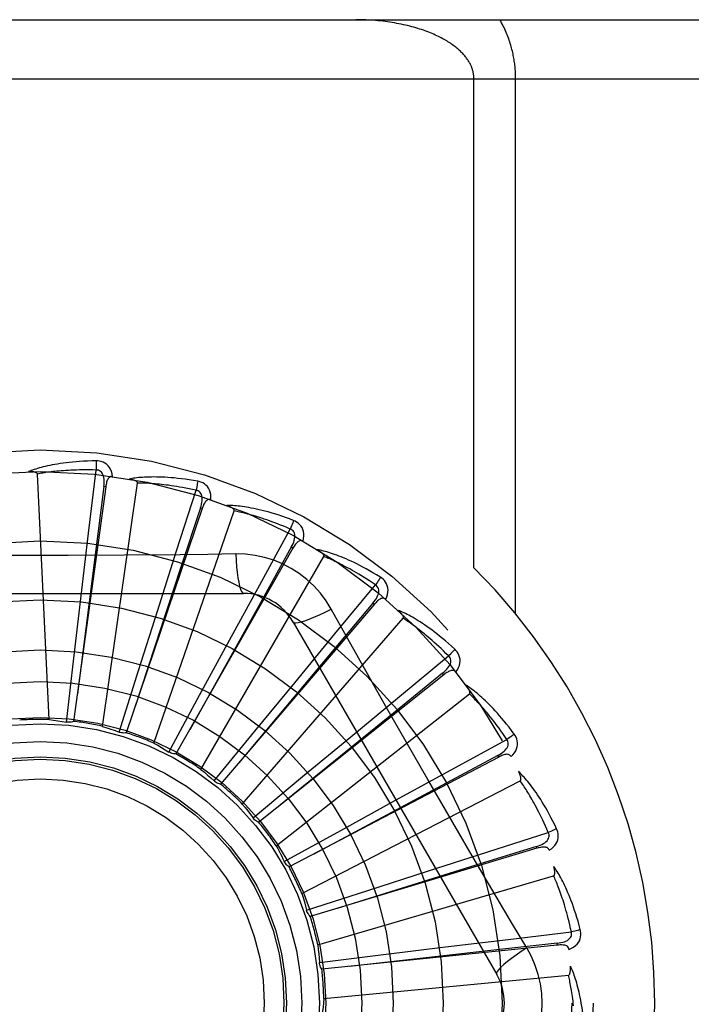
# Model space of a CAD drawing. Header units: inches. Extents: x 0 to 283, y 0 to 183.
# Tile 103 of 256: x 122.351 to 122.693, y 78.696 to 79.197. Entities that reach past the tile are written whole.
import ezdxf

# ---------------------------------------------------------------- set-up
doc = ezdxf.new("R2010")
doc.units = ezdxf.units.IN
doc.header["$LTSCALE"] = 15.5833333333
doc.header["$MEASUREMENT"] = 0
doc.linetypes.add('HIDDEN', pattern=[0.2, 0.1, -0.1])
doc.layers.add('RIGHTHAND_DOOR_ASSEMBLY', color=7, linetype='CONTINUOUS')

msp = doc.modelspace()

# ---------------------------------------------------------------- linework, layer by layer
at = {"layer": 'RIGHTHAND_DOOR_ASSEMBLY', "color": 8, "linetype": 'HIDDEN'}
for p, q in [((121.8780834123, 79.1969848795), (122.9400834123, 79.1969848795)), ((121.8780834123, 79.16698487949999), (122.9700834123, 79.16698487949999)), ((122.5821570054, 78.9183523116), (122.5821570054, 79.16698487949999)), ((122.6033702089, 78.8949631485), (122.6033702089, 79.16698487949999)), ((122.3862094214, 78.9359658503), (122.390086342, 78.9680284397)), ((122.3661583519, 78.8411634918), (122.3602121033, 78.9659905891)), ((122.3949383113, 78.9594667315), (122.3786140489, 78.84022719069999)), ((122.3939875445, 78.9595966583), (122.3832303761, 78.8753944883)), ((122.3933616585, 78.83769218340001), (122.4111465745, 78.961388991)), ((122.3949383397, 78.9594669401), (122.3939875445, 78.9595966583)), ((122.4309918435, 78.92698665), (122.440866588, 78.9577361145)), ((122.4440105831, 78.94841094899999), (122.4054150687, 78.83441554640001)), ((122.4440106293, 78.9484110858), (122.4431015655, 78.948718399)), ((122.4194164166, 78.8291353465), (122.4602897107, 78.9472309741)), ((122.473265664, 78.90969458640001), (122.4887813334, 78.93801956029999)), ((122.3824047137, 78.9040053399), (122.3862094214, 78.9359658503)), ((122.4901037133, 78.9282679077), (122.4306318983, 78.8236367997)), ((122.4901037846, 78.9282680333), (122.4892693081, 78.9287418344)), ((122.4327445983, 78.9249694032), (122.4043309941, 78.92469289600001)), ((122.4212073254, 78.8963237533), (122.4309918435, 78.92698665)), ((122.4433809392, 78.8158022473), (122.5058653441, 78.9240284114)), ((122.4578549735, 78.8814375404), (122.473265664, 78.90969458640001)), ((122.5115029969, 78.8847146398), (122.5320988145, 78.9095913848)), ((122.2581414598, 78.9053182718), (122.4650253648, 78.9053182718)), ((122.3787083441, 78.8724275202), (122.3824047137, 78.9040053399)), ((122.5315517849, 78.89976569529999), (122.4533531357, 78.8082805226)), ((122.5315518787, 78.899765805), (122.5308221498, 78.9003889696)), ((122.4116016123, 78.86601612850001), (122.4212073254, 78.8963237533)), ((122.464389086, 78.798174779), (122.5462262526, 78.8926199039)), ((122.4902844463, 78.8907349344), (122.5937263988, 78.71156821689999)), ((122.4910231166, 78.8598847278), (122.5115029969, 78.8847146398)), ((122.4426870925, 78.85349550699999), (122.4578549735, 78.8814375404)), ((122.3749551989, 78.8398483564), (122.3787083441, 78.8724275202)), ((122.3832303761, 78.8753944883), (122.3805585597, 78.85429484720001)), ((122.5443218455, 78.85294965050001), (122.5692534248, 78.8734790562)), ((122.401750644, 78.83473599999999), (122.4116016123, 78.86601612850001)), ((122.5668567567, 78.86393445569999), (122.4727575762, 78.78890173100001)), ((122.5668568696, 78.86393454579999), (122.5662582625, 78.8646845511)), ((122.4708412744, 78.8353181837), (122.4910231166, 78.8598847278)), ((122.4270943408, 78.8246449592), (122.4426870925, 78.85349550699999)), ((122.481681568, 78.776890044), (122.5799136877, 78.8541406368)), ((122.5195129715, 78.8324442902), (122.5443218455, 78.85294965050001)), ((122.551548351, 78.8230465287), (122.5374495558, 78.8477805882)), ((122.4500703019, 78.8099399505), (122.4708412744, 78.8353181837)), ((122.4950465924, 78.8121411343), (122.5195129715, 78.8324442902)), ((122.5705360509, 78.815547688), (122.5989022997, 78.8309877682)), ((122.5947427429, 78.8220692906), (122.5942968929, 78.8229190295)), ((122.5947426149, 78.82206922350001), (122.4881438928, 78.7662008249)), ((122.5422948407, 78.8001079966), (122.5705360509, 78.815547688)), ((122.4698481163, 78.79115245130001), (122.4950465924, 78.8121411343)), ((122.4946333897, 78.75271732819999), (122.6057100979, 78.8099813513)), ((122.5144282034, 78.78480203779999), (122.5422948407, 78.8001079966)), ((122.4857129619, 78.7689614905), (122.5144282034, 78.78480203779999)), ((122.5891981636, 78.7738605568), (122.6199738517, 78.7836532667)), ((122.6142014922, 78.7756831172), (122.4989559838, 78.7409982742)), ((122.558545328, 78.7640445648), (122.5891981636, 78.7738605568)), ((122.6142016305, 78.77568315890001), (122.6139246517, 78.7766019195)), ((122.4858325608, 78.76872015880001), (122.4857129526, 78.7689615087)), ((122.5282856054, 78.75428900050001), (122.558545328, 78.7640445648)), ((122.5027764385, 78.7265302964), (122.6226831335, 78.76173807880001)), ((122.4970914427, 78.7441691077), (122.5282856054, 78.75428900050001)), ((122.6090733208, 78.7250283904), (122.6018076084, 78.73719417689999)), ((122.5996336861, 78.7293949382), (122.6317065, 78.7331863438)), ((122.5676770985, 78.7255574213), (122.5996336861, 78.7293949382)), ((122.6245302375, 78.7264526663), (122.6244321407, 78.72740724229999)), ((122.6245300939, 78.7264526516), (122.5048030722, 78.7142049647)), ((122.5361179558, 78.7217048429), (122.5676770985, 78.7255574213)), ((122.50357231, 78.71767136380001), (122.5361179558, 78.7217048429)), ((122.5058164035, 78.6992754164), (122.6302193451, 78.71115445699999))]:
    msp.add_line(p, q, dxfattribs=at)
for points in [[(122.5821570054, 79.16698487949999), (122.5821531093, 79.1673226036), (122.5821419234, 79.1676574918), (122.5821235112, 79.1679883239), (122.5820976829, 79.1683186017), (122.5820643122, 79.1686518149), (122.5820232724, 79.1689867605), (122.5819744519, 79.16932334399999), (122.5819176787, 79.16966172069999), (122.5818528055, 79.1700019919), (122.5817796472, 79.1703442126), (122.5816980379, 79.1706884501), (122.5816077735, 79.17103475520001), (122.5815086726, 79.17138317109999), (122.5814005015, 79.1717337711), (122.581283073, 79.172086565), (122.5811560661, 79.1724417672), (122.5810192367, 79.17279948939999), (122.580872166, 79.1731600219), (122.5807145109, 79.1735236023), (122.5805458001, 79.1738904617), (122.5803655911, 79.1742608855), (122.5801734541, 79.1746349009), (122.579968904, 79.1750127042), (122.5797516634, 79.175394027), (122.5795213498, 79.1757787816), (122.5792777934, 79.1761665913), (122.5790207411, 79.1765571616), (122.5787500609, 79.176950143), (122.5784655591, 79.1773452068), (122.5781671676, 79.17774198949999), (122.5778547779, 79.1781401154), (122.5775283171, 79.17853929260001), (122.5771876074, 79.1789392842), (122.5768328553, 79.1793395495), (122.5764641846, 79.17973957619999), (122.5760816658, 79.1801390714), (122.5756861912, 79.180536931), (122.5752754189, 79.1809350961), (122.5748477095, 79.1813349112), (122.5744018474, 79.1817367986), (122.5739354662, 79.18214227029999), (122.5734503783, 79.1825491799), (122.5729474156, 79.1829561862), (122.5724271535, 79.18336254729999), (122.571890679, 79.18376702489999), (122.5713372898, 79.18416989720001), (122.5707667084, 79.18457107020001), (122.5701787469, 79.18497037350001), (122.5695731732, 79.1853676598), (122.5689498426, 79.1857627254), (122.5683085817, 79.1861553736), (122.5676492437, 79.1865453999), (122.5669716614, 79.1869325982), (122.566275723, 79.18731674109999), (122.5655612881, 79.1876976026), (122.5648282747, 79.1880749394), (122.5640765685, 79.18844850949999), (122.563306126, 79.1888180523), (122.5625168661, 79.1891833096), (122.5617087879, 79.189544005), (122.5608818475, 79.18989986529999), (122.5600360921, 79.1902506), (122.559171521, 79.1905959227), (122.5582882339, 79.1909355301), (122.5573862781, 79.1912691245), (122.5564658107, 79.1915963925), (122.5555269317, 79.1919170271), (122.5545698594, 79.1922307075), (122.5535947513, 79.1925371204), (122.5526018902, 79.1928359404), (122.551591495, 79.19312685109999), (122.5505639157, 79.1934095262), (122.5495194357, 79.1936836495), (122.5484584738, 79.19394889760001), (122.5473813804, 79.1942049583), (122.5462886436, 79.1944515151), (122.5451806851, 79.1946882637), (122.5440580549, 79.1949149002), (122.54292123, 79.1951311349), (122.5417708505, 79.19533667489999), (122.5406074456, 79.1955312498), (122.5394318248, 79.1957145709), (122.5382446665, 79.19588638), (122.5370468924, 79.1960464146), (122.5358393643, 79.1961944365), (122.5346229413, 79.1963302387), (122.5333984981, 79.1964536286), (122.5321668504, 79.19656444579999), (122.5309288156, 79.1966625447), (122.5296852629, 79.1967477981), (122.5284370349, 79.1968200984), (122.5271850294, 79.1968793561), (122.5259301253, 79.1969255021), (122.5246732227, 79.1969584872), (122.5234156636, 79.1969782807), (122.5221570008, 79.1969848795)], [(122.6033702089, 79.16698487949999), (122.6033664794, 79.1676575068), (122.603355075, 79.16833240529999), (122.6033360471, 79.1690094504), (122.6033092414, 79.1696890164), (122.6032745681, 79.1703713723), (122.6032318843, 79.1710567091), (122.6031810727, 79.1717452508), (122.6031219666, 79.1724371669), (122.6030544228, 79.1731326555), (122.602978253, 79.1738318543), (122.6028932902, 79.1745349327), (122.6027993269, 79.1752419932), (122.602696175, 79.17595317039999), (122.6025836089, 79.17666853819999), (122.6024614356, 79.17738813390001), (122.6023293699, 79.1781122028), (122.6021872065, 79.1788407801), (122.6020345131, 79.17957453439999), (122.6018709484, 79.1803139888), (122.6016960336, 79.1810596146), (122.6015093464, 79.1818119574), (122.6013103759, 79.1825713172), (122.6010985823, 79.1833383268), (122.6008736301, 79.1841125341), (122.600635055, 79.18489399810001), (122.6003827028, 79.1856818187), (122.600116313, 79.1864753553), (122.5998357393, 79.18727388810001), (122.5995407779, 79.1880767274), (122.5992313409, 79.1888831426), (122.598907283, 79.1896924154), (122.5985685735, 79.1905038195), (122.598215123, 79.1913166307), (122.5978469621, 79.1921301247), (122.59746406, 79.1929435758), (122.5970665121, 79.1937562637), (122.5966543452, 79.194567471), (122.5962277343, 79.1953764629), (122.5957868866, 79.19618214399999), (122.5953317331, 79.1969848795)], [(122.3900266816, 78.97270111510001), (122.3877983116, 78.9726540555), (122.3856660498, 78.97257966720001), (122.3836320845, 78.9724809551), (122.3816902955, 78.9723599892), (122.3798364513, 78.972218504), (122.3780668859, 78.97205872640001), (122.3763776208, 78.971882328), (122.3747652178, 78.9716913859), (122.3732259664, 78.9714875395), (122.3717565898, 78.97127278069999), (122.3703535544, 78.97104873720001), (122.3690138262, 78.97081738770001), (122.367733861, 78.9705810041), (122.3665115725, 78.9703397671), (122.365344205, 78.9700944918), (122.3642302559, 78.96984483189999), (122.3631679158, 78.9695902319), (122.3621554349, 78.9693314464), (122.3611911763, 78.9690684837), (122.3602730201, 78.9688025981), (122.3593989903, 78.96853458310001), (122.358567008, 78.9682655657), (122.3577750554, 78.9679971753), (122.357020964, 78.9677284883), (122.356301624, 78.9674587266), (122.3556179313, 78.9671886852)], [(122.3984159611, 78.964732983), (122.3981768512, 78.966070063), (122.3978291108, 78.9672847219), (122.3973712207, 78.9683851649), (122.3968083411, 78.9693605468), (122.3961429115, 78.9702103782), (122.3953861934, 78.9709315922), (122.3945398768, 78.9715228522), (122.3936382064, 78.9719889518), (122.3927055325, 78.9723254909), (122.3917734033, 78.972551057), (122.39088469, 78.9726766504), (122.3900266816, 78.97270111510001)], [(122.3900266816, 78.97270111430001), (122.390063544, 78.972079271), (122.3900904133, 78.9713686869), (122.3901062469, 78.9705923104), (122.3901107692, 78.969764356), (122.3901039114, 78.9688999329), (122.3900860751, 78.96802844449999)], [(122.390086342, 78.9680284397), (122.3882364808, 78.9680683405), (122.3864605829, 78.9680912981), (122.3847601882, 78.9680966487), (122.3831306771, 78.9680863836), (122.3815688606, 78.96806182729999), (122.3800719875, 78.96802431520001), (122.3786370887, 78.9679752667), (122.3772616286, 78.9679157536), (122.3759428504, 78.9678470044), (122.3746784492, 78.967769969), (122.3734658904, 78.9676857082), (122.3723031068, 78.9675951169), (122.3711878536, 78.9674992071), (122.3701181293, 78.9673986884), (122.3690917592, 78.967294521), (122.368107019, 78.9671869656), (122.3671619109, 78.9670765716), (122.3662550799, 78.9669634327), (122.3653849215, 78.9668477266), (122.364550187, 78.9667297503), (122.3637495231, 78.96660974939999), (122.3629816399, 78.9664880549), (122.3622452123, 78.9663649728), (122.361538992, 78.9662408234), (122.3608610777, 78.96611608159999), (122.3602121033, 78.9659905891)], [(122.3939860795, 78.959596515), (122.3940963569, 78.960628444), (122.3941527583, 78.9616096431), (122.3941525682, 78.9625428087), (122.3940935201, 78.9634244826), (122.3939709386, 78.9642542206), (122.393783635, 78.9650250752), (122.3935318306, 78.9657345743), (122.3932102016, 78.96636575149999), (122.3928151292, 78.96690059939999), (122.3923520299, 78.967337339), (122.3918227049, 78.96766741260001), (122.3912529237, 78.967892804), (122.3906720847, 78.96801314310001), (122.3900820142, 78.96802892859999)], [(122.3602121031, 78.96599059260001), (122.3601715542, 78.9661587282), (122.3600931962, 78.9663082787), (122.3599732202, 78.96643824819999), (122.359823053, 78.96655162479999), (122.3596519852, 78.96665046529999), (122.3594626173, 78.966736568), (122.3592608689, 78.9668119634), (122.359046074, 78.966878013), (122.3588192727, 78.9669366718), (122.3585812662, 78.9669881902), (122.3583330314, 78.9670333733), (122.3580750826, 78.9670725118), (122.357808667, 78.9671061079), (122.3575325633, 78.967134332), (122.357246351, 78.9671575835), (122.3569488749, 78.967175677), (122.3566335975, 78.9671887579), (122.356316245, 78.9671962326), (122.3560120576, 78.9671974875), (122.3557159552, 78.9671927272)], [(122.3984195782, 78.96473245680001), (122.3979577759, 78.96475025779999), (122.3975311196, 78.9646843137), (122.397138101, 78.9645295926), (122.3967832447, 78.9643011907), (122.3964731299, 78.9640115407), (122.3962000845, 78.9636636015), (122.395959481, 78.9632621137), (122.3957487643, 78.9628141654), (122.395565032, 78.962326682), (122.3954046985, 78.9618048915), (122.3952637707, 78.9612557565), (122.3951405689, 78.9606809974), (122.3950317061, 78.96008516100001), (122.3949383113, 78.9594667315)], [(122.4416923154, 78.9623356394), (122.4394953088, 78.9627111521), (122.4373875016, 78.9630416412), (122.4353716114, 78.9633296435), (122.4334420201, 78.9635783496), (122.4315949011, 78.9637902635), (122.4298270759, 78.9639682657), (122.4281349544, 78.96411475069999), (122.4265155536, 78.9642324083), (122.4249655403, 78.964323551), (122.4234820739, 78.9643907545), (122.4220619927, 78.9644362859), (122.4207026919, 78.9644626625), (122.4194011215, 78.96447278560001), (122.4181552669, 78.9644672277), (122.4169625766, 78.96444731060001), (122.4158215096, 78.9644129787), (122.4147301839, 78.9643640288), (122.4136870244, 78.9643015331), (122.4126904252, 78.9642258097), (122.4117385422, 78.9641384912), (122.410829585, 78.9640407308), (122.4099617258, 78.9639340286), (122.4091332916, 78.9638203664), (122.4083419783, 78.9636992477), (122.407584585, 78.96357049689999), (122.4068621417, 78.9634347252)], [(122.4111465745, 78.961388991), (122.4111385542, 78.9615617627), (122.4110898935, 78.9617234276), (122.4109966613, 78.9618737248), (122.4108706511, 78.9620134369), (122.4107213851, 78.9621428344), (122.4105517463, 78.96226319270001), (122.4103679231, 78.96237539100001), (122.410169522, 78.962480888), (122.4099579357, 78.9625814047), (122.4097339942, 78.962677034), (122.4094988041, 78.96276838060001), (122.4092529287, 78.9628556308), (122.4089976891, 78.9629390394), (122.4087319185, 78.96301900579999), (122.4084552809, 78.9630960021), (122.4081666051, 78.96317006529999), (122.4078648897, 78.9632416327), (122.4075492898, 78.9633099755), (122.4072184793, 78.96337443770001), (122.4068729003, 78.9634352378)], [(122.440866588, 78.9577361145), (122.4390578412, 78.9581260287), (122.4373184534, 78.95848502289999), (122.435649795, 78.9588120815), (122.4340477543, 78.959110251), (122.4325094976, 78.95938165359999), (122.4310325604, 78.959628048), (122.429614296, 78.9598513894), (122.4282524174, 78.9600532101), (122.4269444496, 78.9602352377), (122.4256883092, 78.960398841), (122.4244817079, 78.9605455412), (122.4233227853, 78.960676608), (122.4222095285, 78.9607934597), (122.4211401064, 78.9608971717), (122.4201125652, 78.9609890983), (122.4191252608, 78.96106982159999), (122.4181763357, 78.96114025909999), (122.4172644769, 78.961200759), (122.4163881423, 78.9612517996), (122.4155461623, 78.9612939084), (122.4147372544, 78.96132758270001), (122.4139602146, 78.9613533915), (122.4132137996, 78.9613718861), (122.4124968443, 78.9613836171), (122.4118075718, 78.9613894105), (122.4111465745, 78.961388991)], [(122.4431000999, 78.9487185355), (122.4434036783, 78.9497109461), (122.4436447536, 78.9506637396), (122.4438211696, 78.9515800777), (122.4439300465, 78.95245699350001), (122.4439667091, 78.9532949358), (122.4439286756, 78.9540873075), (122.4438156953, 78.9548316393), (122.4436193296, 78.95551227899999), (122.4433326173, 78.95611222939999), (122.4429605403, 78.9566287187), (122.4425032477, 78.9570530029), (122.4419864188, 78.9573821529), (122.4414388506, 78.9576102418), (122.4408624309, 78.9577374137)], [(122.4416923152, 78.9623356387), (122.4416112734, 78.96172117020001), (122.4415038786, 78.9610222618), (122.4413736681, 78.96026280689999), (122.4412222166, 78.9594521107), (122.4410510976, 78.95859974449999), (122.4408663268, 78.9577361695)], [(122.4484220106, 78.9529238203), (122.448440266, 78.9542819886), (122.4483286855, 78.955540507), (122.4480873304, 78.9567077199), (122.447719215, 78.9577720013), (122.4472266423, 78.9587324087), (122.4466200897, 78.9595837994), (122.4459009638, 78.9603245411), (122.4451037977, 78.96095286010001), (122.4442516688, 78.9614598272), (122.443379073, 78.9618577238), (122.4425301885, 78.9621492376), (122.4416923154, 78.9623356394)], [(122.4484257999, 78.9529225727), (122.4479754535, 78.9530274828), (122.4475438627, 78.95304348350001), (122.4471286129, 78.9529659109), (122.4467369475, 78.95280875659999), (122.4463776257, 78.9525830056), (122.4460436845, 78.9522930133), (122.445731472, 78.9519443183), (122.4454398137, 78.9515443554), (122.4451671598, 78.9511004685), (122.4449109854, 78.9506184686), (122.4446686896, 78.9501059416), (122.4444389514, 78.9495649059), (122.444219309, 78.94900047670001), (122.4440105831, 78.94841094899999)], [(122.4431015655, 78.948718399), (122.4330157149, 78.918065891), (122.4099867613, 78.8478609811)], [(122.4904626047, 78.9423796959), (122.4883763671, 78.9431642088), (122.4863691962, 78.94388763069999), (122.4844442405, 78.9445519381), (122.4825965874, 78.9451613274), (122.4808229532, 78.9457189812), (122.4791207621, 78.9462283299), (122.4774869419, 78.9466924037), (122.4759190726, 78.9471144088), (122.4744143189, 78.9474972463), (122.4729703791, 78.9478439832), (122.4715845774, 78.948157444), (122.4702548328, 78.9484405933), (122.4689786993, 78.9486968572), (122.467754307, 78.9489271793), (122.4665794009, 78.9491333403), (122.465452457, 78.9493155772), (122.4643715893, 78.9494740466), (122.4633354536, 78.94961009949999), (122.4623425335, 78.9497243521), (122.4613913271, 78.9498187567), (122.4604802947, 78.9498947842), (122.4596079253, 78.9499542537), (122.4587729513, 78.9499994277), (122.4579730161, 78.9500302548), (122.4572049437, 78.9500471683), (122.456469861, 78.95005057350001)], [(122.4602897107, 78.9472309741), (122.4603145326, 78.94740214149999), (122.4602973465, 78.947570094), (122.4602342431, 78.9477353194), (122.4601369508, 78.9478963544), (122.4600148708, 78.9480516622), (122.4598710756, 78.9482019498), (122.459711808, 78.9483469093), (122.4595369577, 78.94848804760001), (122.4593482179, 78.94862679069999), (122.4591464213, 78.94876307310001), (122.4589327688, 78.9488972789), (122.4587078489, 78.9490294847), (122.4584730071, 78.9491596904), (122.4582271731, 78.9492885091), (122.4579701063, 78.949416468), (122.4577006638, 78.949543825), (122.4574128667, 78.9496731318), (122.4571209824, 78.9497980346), (122.4568388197, 78.9499123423), (122.4565617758, 78.9500181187)], [(122.4887813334, 78.93801956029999), (122.4870790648, 78.9387447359), (122.4854390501, 78.9394264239), (122.4838624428, 78.9400633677), (122.4823457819, 78.9406593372), (122.4808866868, 78.94121695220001), (122.4794830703, 78.9417384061), (122.4781327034, 78.94222611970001), (122.4768336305, 78.9426820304), (122.4755837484, 78.94310830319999), (122.4743812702, 78.9435066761), (122.473224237, 78.943879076), (122.4721110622, 78.94422710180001), (122.4710400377, 78.9445525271), (122.4700095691, 78.9448567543), (122.4690179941, 78.9451414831), (122.4680638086, 78.9454075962), (122.4671453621, 78.9456563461), (122.4662614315, 78.94588832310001), (122.4654105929, 78.9461042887), (122.4645917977, 78.94630498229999), (122.4638038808, 78.9464911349), (122.4630457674, 78.94666353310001), (122.4623163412, 78.9468229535), (122.4616145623, 78.9469701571), (122.4609388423, 78.94710629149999), (122.4602897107, 78.9472309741)], [(122.4892678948, 78.9287422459), (122.4897538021, 78.9296592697), (122.4901708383, 78.9305492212), (122.4905174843, 78.9314156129), (122.4907903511, 78.9322560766), (122.4909849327, 78.9330719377), (122.4910975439, 78.9338571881), (122.4911274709, 78.93460945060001), (122.4910634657, 78.9353149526), (122.4908954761, 78.93595832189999), (122.4906278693, 78.93653589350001), (122.4902591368, 78.9370390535), (122.4898139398, 78.9374600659), (122.489319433, 78.9377876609), (122.4887774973, 78.9380216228)], [(122.4904626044, 78.9423796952), (122.4902667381, 78.9417916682), (122.4900290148, 78.9411257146), (122.4897574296, 78.9404046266), (122.4894552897, 78.93963724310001), (122.4891259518, 78.9388326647), (122.4887810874, 78.9380196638)], [(122.4952894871, 78.9318643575), (122.4955644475, 78.933194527), (122.4956930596, 78.9344514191), (122.4956769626, 78.9356432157), (122.4955169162, 78.93675793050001), (122.4952150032, 78.93779420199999), (122.4947805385, 78.9387449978), (122.4942145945, 78.9396084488), (122.4935507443, 78.940376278), (122.4928099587, 78.94103535), (122.4920284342, 78.9415911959), (122.4912500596, 78.9420380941), (122.4904626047, 78.9423796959)], [(122.4892693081, 78.9287418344), (122.4735646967, 78.9005520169), (122.4376655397, 78.8359740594)], [(122.4952922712, 78.9318626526), (122.4948703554, 78.9320507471), (122.4944498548, 78.9321480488), (122.4940274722, 78.9321504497), (122.4936130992, 78.9320702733), (122.4932175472, 78.9319166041), (122.4928347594, 78.9316950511), (122.492462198, 78.9314117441), (122.4921001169, 78.9310742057), (122.491748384, 78.9306899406), (122.4914056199, 78.9302651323), (122.4910707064, 78.9298077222), (122.4907427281, 78.92931994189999), (122.4904202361, 78.92880728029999), (122.4901037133, 78.9282679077)], [(122.5345748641, 78.9135545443), (122.5326747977, 78.9147197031), (122.5308408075, 78.91580991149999), (122.5290763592, 78.9168265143), (122.5273774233, 78.9177745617), (122.5257413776, 78.9186578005), (122.5241663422, 78.9194800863), (122.5226498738, 78.9202449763), (122.521190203, 78.9209560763), (122.5197850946, 78.921616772), (122.518432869, 78.9222305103), (122.5171314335, 78.9228005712), (122.5158793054, 78.92333025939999), (122.5146747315, 78.9238234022), (122.5135160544, 78.9242812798), (122.5124013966, 78.9247060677), (122.5113293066, 78.92509828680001), (122.5102979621, 78.925458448), (122.5093062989, 78.9257881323), (122.5083529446, 78.9260882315), (122.5074367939, 78.9263609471), (122.5065566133, 78.92660801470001), (122.5057112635, 78.9268315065), (122.5048999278, 78.927033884), (122.5041202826, 78.92721554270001), (122.5033692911, 78.9273775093), (122.5026481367, 78.9275199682)], [(122.5058653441, 78.9240284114), (122.505922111, 78.924191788), (122.5059370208, 78.9243599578), (122.5059063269, 78.9245341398), (122.5058412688, 78.9247106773), (122.5057507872, 78.9248862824), (122.5056380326, 78.9250610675), (122.505509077, 78.925233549), (122.5053640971, 78.92540522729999), (122.5052050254, 78.92557718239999), (122.5050326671, 78.92574919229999), (122.5048482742, 78.9259214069), (122.504652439, 78.92609378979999), (122.5044464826, 78.9262660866), (122.5042294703, 78.9264391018), (122.5040012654, 78.9266133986), (122.5037607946, 78.92678944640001), (122.5035075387, 78.9269678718), (122.5032396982, 78.9271487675), (122.5029550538, 78.9273324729), (122.5026543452, 78.9275188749)], [(122.4043309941, 78.92469289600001), (122.3758719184, 78.9245331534), (122.3616331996, 78.9245163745), (122.347393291, 78.9245301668)], [(122.4610419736, 78.9253391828), (122.4468732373, 78.9251297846), (122.4327445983, 78.9249694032)], [(122.4610418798, 78.9253411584), (122.4612374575, 78.9219545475), (122.4614914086, 78.9187698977), (122.461794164, 78.9158869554), (122.4621444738, 78.91328760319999), (122.4625422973, 78.9109766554), (122.4629821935, 78.9090144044), (122.4634579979, 78.9074326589), (122.4639625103, 78.90626999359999), (122.4644899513, 78.9055580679), (122.4650250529, 78.9053182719)], [(122.5096147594, 78.8972956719), (122.5070176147, 78.9014937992), (122.5040780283, 78.905416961), (122.5008056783, 78.9090534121), (122.4972248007, 78.912378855), (122.4933539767, 78.9153761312), (122.4892283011, 78.9180163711), (122.484879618, 78.9202727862), (122.4803459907, 78.9221316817), (122.475669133, 78.9235785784), (122.4708735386, 78.9246020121), (122.4659927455, 78.92518939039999), (122.4610419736, 78.9253391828)], [(122.5320988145, 78.9095913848), (122.5305645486, 78.9106256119), (122.5290831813, 78.9116053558), (122.5276556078, 78.9125291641), (122.5262791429, 78.9134013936), (122.5249519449, 78.9142250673), (122.5236723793, 78.915002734), (122.5224387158, 78.9157371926), (122.5212494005, 78.9164307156), (122.520102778, 78.9170858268), (122.5189974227, 78.9177045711), (122.5179317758, 78.9182892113), (122.5169045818, 78.9188416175), (122.5159144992, 78.91936385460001), (122.5149602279, 78.9198576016), (122.5140404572, 78.92032484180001), (122.5131538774, 78.9207667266), (122.5122991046, 78.9211847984), (122.5114750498, 78.9215798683), (122.5106804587, 78.92195295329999), (122.5099144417, 78.9223049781), (122.5091759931, 78.9226368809), (122.5084642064, 78.9229496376), (122.5077781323, 78.92324422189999), (122.507116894, 78.9235215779), (122.5064791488, 78.923783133), (122.5058653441, 78.9240284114)], [(122.5345748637, 78.9135545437), (122.5342712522, 78.91301421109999), (122.5339117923, 78.9124052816), (122.5335086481, 78.9117486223), (122.5330667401, 78.9110522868), (122.5325910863, 78.9103245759), (122.5320985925, 78.9095915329)], [(122.5373244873, 78.90231573), (122.5378462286, 78.9035698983), (122.5382103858, 78.90477977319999), (122.5384201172, 78.90595307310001), (122.5384739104, 78.9070779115), (122.5383735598, 78.9081525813), (122.5381268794, 78.9091684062), (122.5377345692, 78.9101233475), (122.5372280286, 78.9110029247), (122.5366253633, 78.9117902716), (122.5359631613, 78.9124839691), (122.5352834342, 78.91307009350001), (122.5345748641, 78.9135545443)], [(122.5308208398, 78.9003896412), (122.531471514, 78.9011981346), (122.5320494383, 78.9019930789), (122.5325537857, 78.9027782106), (122.5329807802, 78.9035518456), (122.5333262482, 78.9043161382), (122.5335854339, 78.90506588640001), (122.5337571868, 78.9057988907), (122.5338278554, 78.9065037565), (122.53378466, 78.9071672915), (122.5336311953, 78.9077850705), (122.53336435, 78.9083489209), (122.5330068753, 78.9088465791), (122.5325833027, 78.9092618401), (122.5320954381, 78.90959413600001)], [(122.5373275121, 78.9023131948), (122.5369496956, 78.90257748), (122.5365556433, 78.9027525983), (122.5361412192, 78.9028352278), (122.5357188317, 78.9028353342), (122.5353011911, 78.90275952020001), (122.5348832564, 78.9026145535), (122.5344636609, 78.9024069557), (122.5340440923, 78.90214406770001), (122.5336258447, 78.9018332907), (122.5332087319, 78.9014809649), (122.5327931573, 78.9010951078), (122.5323786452, 78.9006780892), (122.5319648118, 78.900235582), (122.5315517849, 78.89976569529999)], [(122.5308221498, 78.9003889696), (122.5100663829, 78.875680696), (122.462594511, 78.8190637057)], [(122.4902846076, 78.8907346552), (122.4907450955, 78.8903960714), (122.4915892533, 78.8902895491), (122.4927816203, 78.8904137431), (122.4943112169, 78.89076005), (122.4961784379, 78.8913296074), (122.4983636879, 78.89212253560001), (122.5008370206, 78.8931288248), (122.5035645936, 78.89433753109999), (122.5065196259, 78.8957402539), (122.5096165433, 78.8972965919)], [(122.5374495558, 78.8477805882), (122.5234810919, 78.8725322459), (122.5165431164, 78.884876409), (122.5096147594, 78.8972956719)], [(122.5724347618, 78.8769020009), (122.5707895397, 78.8784056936), (122.5691950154, 78.8798232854), (122.5676548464, 78.8811554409), (122.5661660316, 78.8824078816), (122.5647267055, 78.8835847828), (122.5633357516, 78.8846902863), (122.5619914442, 78.8857283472), (122.560692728, 78.8867028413), (122.5594380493, 78.8876175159), (122.5582264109, 78.8884760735), (122.5570563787, 78.8892821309), (122.5559271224, 78.89003921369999), (122.5548376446, 78.8907514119), (122.5537865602, 78.8914202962), (122.5527724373, 78.8920483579), (122.5517939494, 78.8926363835), (122.5508494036, 78.8931852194), (122.5499380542, 78.8936966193), (122.5490587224, 78.8941717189), (122.5482107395, 78.8946128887), (122.5473932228, 78.89502206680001), (122.5466054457, 78.8954015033), (122.5458470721, 78.8957537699), (122.5451158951, 78.8960796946), (122.5444091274, 78.8963808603), (122.5437279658, 78.8966572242)], [(122.5462262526, 78.8926199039), (122.5463129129, 78.89276958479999), (122.5463593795, 78.8929318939), (122.5463622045, 78.8931087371), (122.546331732, 78.8932943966), (122.546276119, 78.8934839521), (122.5461984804, 78.8936769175), (122.5461044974, 78.893870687), (122.5459946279, 78.8940667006), (122.5458709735, 78.8942656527), (122.545734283, 78.8944671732), (122.5455858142, 78.8946711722), (122.5454261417, 78.894877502), (122.5452565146, 78.8950856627), (122.5450761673, 78.8952966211), (122.5448850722, 78.8955109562), (122.5446822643, 78.895729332), (122.5444672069, 78.8959525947), (122.5442385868, 78.8961807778), (122.5439947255, 78.8964142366), (122.5437361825, 78.8966528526)], [(122.5692534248, 78.8734790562), (122.5679426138, 78.8747849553), (122.5666734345, 78.8760273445), (122.5654464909, 78.87720462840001), (122.5642599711, 78.8783215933), (122.5631126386, 78.879381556), (122.5620033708, 78.8803873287), (122.5609309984, 78.881341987), (122.5598944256, 78.8822480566), (122.5588925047, 78.8831083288), (122.5579242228, 78.88392508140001), (122.5569884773, 78.8847008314), (122.5560843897, 78.8854376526), (122.5552110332, 78.88613782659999), (122.554367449, 78.8868032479), (122.5535527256, 78.8874361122), (122.5527657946, 78.888037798), (122.5520055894, 78.88861008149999), (122.5512711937, 78.8891539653), (122.5505615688, 78.88967068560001), (122.5498760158, 78.8901613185), (122.5492137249, 78.8906269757), (122.5485739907, 78.891068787), (122.5479560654, 78.8914878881), (122.5473592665, 78.8918853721), (122.5467825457, 78.8922628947), (122.5462262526, 78.8926199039)], [(122.5662571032, 78.8646854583), (122.5670490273, 78.8653562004), (122.5677669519, 78.8660274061), (122.5684107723, 78.8667029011), (122.5689764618, 78.8673817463), (122.5694603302, 78.86806684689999), (122.5698567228, 78.8687539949), (122.5701640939, 78.86944124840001), (122.5703668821, 78.8701200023), (122.5704500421, 78.87077972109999), (122.5704162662, 78.8714153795), (122.5702609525, 78.8720195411), (122.5700041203, 78.8725758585), (122.5696667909, 78.8730637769), (122.56925063, 78.8734823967)], [(122.5724347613, 78.87690200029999), (122.5720343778, 78.87642889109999), (122.5715661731, 78.87589899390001), (122.5710460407, 78.87533049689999), (122.5704803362, 78.8747303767), (122.5698755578, 78.8741058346), (122.5692532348, 78.8734792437)], [(122.5730077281, 78.86534592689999), (122.5737573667, 78.8664786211), (122.5743439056, 78.8675976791), (122.5747719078, 78.86871008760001), (122.5750376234, 78.8698044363), (122.5751424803, 78.87087868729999), (122.5750925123, 78.8719228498), (122.5748880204, 78.8729347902), (122.5745570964, 78.8738943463), (122.5741143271, 78.87478152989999), (122.5735953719, 78.8755880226), (122.5730388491, 78.8762922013), (122.5724347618, 78.8769020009)], [(122.5662582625, 78.8646845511), (122.5412015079, 78.8443508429), (122.4838726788, 78.7977411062)], [(122.5730097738, 78.86534322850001), (122.5726879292, 78.8656747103), (122.5723336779, 78.8659213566), (122.5719424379, 78.8660805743), (122.5715279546, 78.866160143), (122.5711036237, 78.8661644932), (122.5706659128, 78.8661010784), (122.5702147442, 78.8659765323), (122.5697531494, 78.8657977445), (122.5692837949, 78.865571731), (122.5688076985, 78.8653047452), (122.5683267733, 78.865004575), (122.5678409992, 78.8646736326), (122.5673510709, 78.8643175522), (122.5668567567, 78.86393445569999)], [(122.6026739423, 78.8337467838), (122.6013430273, 78.8355346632), (122.6000455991, 78.837228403), (122.5987853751, 78.8388279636), (122.597560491, 78.8403395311), (122.5963699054, 78.84176755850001), (122.5952133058, 78.8431163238), (122.5940897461, 78.8443900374), (122.5929989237, 78.8455927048), (122.5919400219, 78.8467282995), (122.5909127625, 78.84780064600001), (122.5899164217, 78.84881356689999), (122.5889508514, 78.8497706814), (122.5880158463, 78.85067619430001), (122.5871103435, 78.85153191), (122.5862334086, 78.8523405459), (122.5853838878, 78.8531031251), (122.584560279, 78.85382079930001), (122.583762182, 78.8544954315), (122.5829886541, 78.8551283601), (122.5822394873, 78.8557220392), (122.5815141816, 78.856278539), (122.5808124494, 78.85680020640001), (122.5801344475, 78.8572896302), (122.5794781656, 78.8577480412), (122.5788411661, 78.8581775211), (122.5782246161, 78.8585778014)], [(122.5799136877, 78.8541406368), (122.5800271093, 78.85427121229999), (122.5801034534, 78.85442179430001), (122.5801396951, 78.8545949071), (122.5801449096, 78.8547829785), (122.5801261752, 78.8549796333), (122.5800864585, 78.85518380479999), (122.5800308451, 78.855391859), (122.5799600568, 78.8556051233), (122.579876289, 78.8558238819), (122.5797802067, 78.8560476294), (122.579673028, 78.8562760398), (122.5795552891, 78.8565088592), (122.5794281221, 78.8567453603), (122.579290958, 78.8569866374), (122.5791438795, 78.8572332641), (122.5789860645, 78.8574860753), (122.5788138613, 78.8577504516), (122.5786358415, 78.8580133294), (122.5784602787, 78.8582620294), (122.578284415, 78.8585007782)], [(122.5989022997, 78.8309877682), (122.5978623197, 78.8325181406), (122.5968511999, 78.833978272), (122.5958692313, 78.8353664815), (122.5949155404, 78.8366878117), (122.5939895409, 78.8379457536), (122.5930906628, 78.8391432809), (122.5922183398, 78.84028363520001), (122.5913719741, 78.84136950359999), (122.5905509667, 78.84240384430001), (122.5897547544, 78.8433890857), (122.5889827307, 78.8443279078), (122.5882344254, 78.8452225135), (122.5875093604, 78.8460753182), (122.5868069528, 78.8468883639), (122.5861267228, 78.8476639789), (122.5854678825, 78.8484037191), (122.5848297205, 78.8491095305), (122.584211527, 78.8497825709), (122.5836125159, 78.8504242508), (122.5830322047, 78.8510357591), (122.5824700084, 78.8516183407), (122.5819254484, 78.8521732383), (122.5813980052, 78.8527017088), (122.5808872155, 78.8532049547), (122.5803923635, 78.8536848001), (122.5799136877, 78.8541406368)], [(122.3661583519, 78.8411634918), (122.3683687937, 78.8408841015), (122.3705717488, 78.8405717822), (122.3727672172, 78.8402265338), (122.3749551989, 78.8398483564)], [(122.3786140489, 78.84022719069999), (122.3780281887, 78.8400203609), (122.3774279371, 78.839870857), (122.3768073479, 78.8397781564), (122.3761817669, 78.8397430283), (122.3755664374, 78.8397665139), (122.3749552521, 78.83984834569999)], [(122.3933616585, 78.83769218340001), (122.3954792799, 78.8369995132), (122.3975833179, 78.8362759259), (122.3996737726, 78.83552142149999), (122.401750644, 78.83473599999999)], [(122.4054150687, 78.83441554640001), (122.404800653, 78.834323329), (122.404182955, 78.8342901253), (122.4035560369, 78.8343165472), (122.4029351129, 78.8344004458), (122.4023353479, 78.83453995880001), (122.4017506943, 78.8347359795)], [(122.6026739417, 78.8337467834), (122.6021912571, 78.83335799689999), (122.6016312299, 78.832926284), (122.6010129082, 78.8324664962), (122.6003438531, 78.8319842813), (122.5996318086, 78.8314854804), (122.5989021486, 78.8309879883)], [(122.601049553, 78.8222911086), (122.6020000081, 78.8232614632), (122.6027877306, 78.8242492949), (122.6034185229, 78.82526060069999), (122.6038865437, 78.8262848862), (122.6041928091, 78.8273198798), (122.6043413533, 78.8283546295), (122.6043320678, 78.8293869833), (122.6041887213, 78.8303918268), (122.603921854, 78.8313467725), (122.6035649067, 78.8322369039), (122.6031517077, 78.8330336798), (122.6026739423, 78.8337467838)], [(122.4194164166, 78.8291353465), (122.421364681, 78.8280544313), (122.4232937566, 78.8269457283), (122.4252036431, 78.8258092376), (122.4270943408, 78.8246449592)], [(122.5942959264, 78.82292013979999), (122.5952004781, 78.823428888), (122.5960324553, 78.823952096), (122.5967924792, 78.82449354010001), (122.5974764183, 78.8250530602), (122.5980811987, 78.8256342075), (122.5986004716, 78.82623392), (122.5990323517, 78.8268505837), (122.5993599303, 78.8274786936), (122.59956644, 78.82811075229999), (122.5996535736, 78.8287413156), (122.599615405, 78.8293639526), (122.5994684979, 78.8299588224), (122.5992296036, 78.83050176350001), (122.5989001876, 78.83099157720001)], [(122.4306318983, 78.8236367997), (122.4300111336, 78.82366252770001), (122.4293983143, 78.8237468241), (122.4287877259, 78.8238914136), (122.4281939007, 78.8240913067), (122.4276313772, 78.8243418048), (122.4270943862, 78.8246449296)], [(122.5942968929, 78.8229190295), (122.5658447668, 78.80769479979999), (122.5007309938, 78.7727769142)], [(122.5801581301, 78.77381839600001), (122.5657902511, 78.79838480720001), (122.5586563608, 78.8107075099), (122.551548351, 78.8230465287)], [(122.60105118, 78.82228790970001), (122.6007977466, 78.8226744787), (122.6004964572, 78.8229838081), (122.6001423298, 78.82321420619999), (122.5997503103, 78.8233707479), (122.5993343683, 78.8234552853), (122.5988924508, 78.823475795), (122.5984257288, 78.8234388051), (122.5979385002, 78.8233505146), (122.597434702, 78.82321730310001), (122.5969165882, 78.8230451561), (122.5963875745, 78.8228413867), (122.5958481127, 78.822608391), (122.5952999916, 78.8223516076), (122.5947426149, 78.82206922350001)], [(122.4433809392, 78.8158022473), (122.4450894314, 78.8143721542), (122.4467738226, 78.812918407), (122.4484341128, 78.8114410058), (122.4500703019, 78.8099399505)], [(122.6241994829, 78.7856486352), (122.6232309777, 78.78765608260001), (122.6222775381, 78.7895647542), (122.6213428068, 78.7913739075), (122.6204261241, 78.7930899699), (122.6195273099, 78.7947175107), (122.618646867, 78.79626079), (122.6177846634, 78.797724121), (122.6169411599, 78.7991114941), (122.6161163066, 78.80042696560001), (122.615310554, 78.80167434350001), (122.6145239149, 78.8028575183), (122.6137569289, 78.8039800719), (122.61301019, 78.8050461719), (122.6122829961, 78.8060577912), (122.6115749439, 78.807017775), (122.6108850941, 78.8079273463), (122.6102121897, 78.8087879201), (122.6095561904, 78.80960140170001), (122.6089164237, 78.8103692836), (122.6082931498, 78.8110940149), (122.6076862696, 78.811777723), (122.6070959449, 78.8124227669), (122.6065228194, 78.8130316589), (122.6059651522, 78.813605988), (122.6054209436, 78.8141482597), (122.6048912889, 78.81465798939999)], [(122.6057100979, 78.8099813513), (122.6058461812, 78.8100881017), (122.6059496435, 78.8102215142), (122.606017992, 78.8103846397), (122.6060587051, 78.8105683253), (122.6060775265, 78.81076497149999), (122.6060771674, 78.8109729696), (122.6060619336, 78.8111877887), (122.6060327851, 78.81141059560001), (122.6059919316, 78.8116412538), (122.6059399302, 78.8118791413), (122.6058779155, 78.8121237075), (122.6058063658, 78.8123746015), (122.6057262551, 78.812630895), (122.605637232, 78.8128937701), (122.6055394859, 78.81316377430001), (122.6054323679, 78.8134418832), (122.6053156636, 78.8137291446), (122.6051882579, 78.8140258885), (122.6050488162, 78.8143328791), (122.6048977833, 78.8146498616)], [(122.4533531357, 78.8082805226), (122.4527484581, 78.8084232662), (122.4521626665, 78.8086220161), (122.4515904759, 78.80887954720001), (122.451045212, 78.8091882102), (122.4505402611, 78.8095406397), (122.4500703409, 78.80993991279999)], [(122.6199738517, 78.7836532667), (122.6192422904, 78.7853528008), (122.6185257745, 78.78697790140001), (122.6178242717, 78.7885268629), (122.6171378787, 78.7900048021), (122.6164666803, 78.791415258), (122.6158106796, 78.7927612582), (122.6151699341, 78.794046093), (122.6145443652, 78.79527251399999), (122.6139339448, 78.7964435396), (122.6133385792, 78.79756166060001), (122.6127581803, 78.7986296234), (122.6121927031, 78.7996496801), (122.6116421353, 78.800624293), (122.6111062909, 78.8015555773), (122.6105851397, 78.8024459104), (122.6100782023, 78.8032969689), (122.6095851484, 78.8041107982), (122.6091055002, 78.8048886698), (122.6086387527, 78.8056321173), (122.6081846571, 78.8063423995), (122.6077428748, 78.80702084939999), (122.6073131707, 78.80766877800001), (122.6068952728, 78.80828751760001), (122.6064889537, 78.8088783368), (122.6060938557, 78.8094431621), (122.6057100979, 78.8099813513)], [(122.464389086, 78.798174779), (122.4657955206, 78.79644788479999), (122.4671741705, 78.7947018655), (122.4685250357, 78.792936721), (122.4698481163, 78.79115245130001)], [(122.4727575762, 78.78890173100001), (122.4721908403, 78.789156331), (122.4716532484, 78.789462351), (122.4711401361, 78.789823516), (122.4706631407, 78.79022979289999), (122.4702340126, 78.7906714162), (122.4698481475, 78.79115240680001)], [(122.6139239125, 78.7766031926), (122.6149083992, 78.7769315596), (122.6158243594, 78.7772878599), (122.6166731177, 78.7776756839), (122.617450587, 78.7780956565), (122.618154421, 78.7785518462), (122.6187778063, 78.7790424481), (122.6193185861, 78.779566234), (122.6197591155, 78.78012099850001), (122.6200815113, 78.7807025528), (122.6202864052, 78.7813052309), (122.6203667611, 78.7819238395), (122.6203350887, 78.7825357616), (122.6202032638, 78.783114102), (122.6199724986, 78.7836574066)], [(122.6241994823, 78.785648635), (122.6236519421, 78.785358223), (122.623020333, 78.7850402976), (122.6223261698, 78.7847058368), (122.6215779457, 78.7843589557), (122.62078437, 78.78400392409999), (122.619973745, 78.7836535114)], [(122.6204364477, 78.7747073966), (122.621553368, 78.7754803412), (122.6225138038, 78.7763012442), (122.6233245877, 78.7771748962), (122.6239779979, 78.7780920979), (122.6244746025, 78.7790504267), (122.6248162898, 78.7800383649), (122.6250025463, 78.78105382), (122.6250519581, 78.7820676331), (122.6249706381, 78.7830558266), (122.6247885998, 78.78399742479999), (122.6245336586, 78.78485800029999), (122.6241994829, 78.7856486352)], [(122.481681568, 78.776890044), (122.482386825, 78.7755855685), (122.4830787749, 78.7742742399), (122.4837574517, 78.7729559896), (122.4844227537, 78.7716310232), (122.4850745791, 78.7702995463), (122.4857129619, 78.7689614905)], [(122.6139246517, 78.7766019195), (122.5831054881, 78.7670374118), (122.5125601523, 78.7450734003)], [(122.6018076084, 78.73719417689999), (122.5873759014, 78.7615762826), (122.5801581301, 78.77381839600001)], [(122.6204376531, 78.77470354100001), (122.620261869, 78.7751312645), (122.6200245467, 78.7754921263), (122.6197204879, 78.77578538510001), (122.619365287, 78.776013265), (122.6189729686, 78.7761750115), (122.6185430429, 78.7762788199), (122.6180779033, 78.77633087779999), (122.6175829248, 78.77633645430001), (122.6170631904, 78.7763010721), (122.6165219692, 78.7762301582), (122.6159639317, 78.7761302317), (122.6153899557, 78.7760035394), (122.6148027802, 78.7758550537), (122.6142014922, 78.7756831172)], [(122.4881438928, 78.7662008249), (122.4876733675, 78.7665289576), (122.4872349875, 78.7668959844), (122.4868259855, 78.76730466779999), (122.4864530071, 78.7677479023), (122.4861227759, 78.7682187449), (122.4858325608, 78.76872015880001)], [(122.6226831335, 78.76173807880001), (122.6228369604, 78.7618171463), (122.6229638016, 78.76192856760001), (122.6230617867, 78.7620758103), (122.6231365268, 78.7622484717), (122.6231922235, 78.7624380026), (122.6232312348, 78.76264231), (122.623256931, 78.7628561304), (122.6232704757, 78.7630804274), (122.6232740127, 78.7633146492), (122.6232679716, 78.7635580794), (122.6232533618, 78.7638099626), (122.6232305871, 78.7640698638), (122.6232004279, 78.7643366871), (122.6231627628, 78.76461165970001), (122.6231178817, 78.7648952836), (122.6230653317, 78.7651886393), (122.623003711, 78.76549812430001), (122.6229361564, 78.76580828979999), (122.6228656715, 78.76610415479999), (122.622791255, 78.7663907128)], [(122.6362333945, 78.7343459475), (122.6356623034, 78.7365004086), (122.6350873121, 78.7385550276), (122.6345118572, 78.74050838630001), (122.633936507, 78.7423669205), (122.6333619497, 78.7441351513), (122.6327894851, 78.74581716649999), (122.6322197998, 78.7474172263), (122.6316541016, 78.7489391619), (122.631093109, 78.7503869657), (122.6305379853, 78.75176429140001), (122.6299894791, 78.7530749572), (122.6294487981, 78.7543223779), (122.6289173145, 78.7555105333), (122.6283947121, 78.7566414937), (122.6278811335, 78.7577181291), (122.6273758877, 78.7587418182), (122.6268780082, 78.7597141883), (122.6263878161, 78.760637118), (122.6259049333, 78.7615121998), (122.6254300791, 78.7623417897), (122.6249635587, 78.7631279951), (122.6245059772, 78.76387310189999), (122.6240584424, 78.7645794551), (122.6236195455, 78.7652489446), (122.6231877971, 78.7658844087), (122.6227641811, 78.7664851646)], [(122.6317065, 78.7331863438), (122.6313097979, 78.73499361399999), (122.6309137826, 78.7367249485), (122.6305180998, 78.7383786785), (122.6301238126, 78.7399598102), (122.6297316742, 78.7414718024), (122.6293422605, 78.74291762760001), (122.6289562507, 78.74430050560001), (122.6285740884, 78.7456231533), (122.6281963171, 78.74688853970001), (122.6278233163, 78.7480991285), (122.6274555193, 78.7492576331), (122.627093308, 78.7503662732), (122.6267371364, 78.7514274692), (122.6263872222, 78.7524433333), (122.6260439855, 78.7534162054), (122.6257072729, 78.7543478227), (122.6253771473, 78.7552402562), (122.6250533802, 78.7560948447), (122.6247357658, 78.7569131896), (122.6244242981, 78.7576965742), (122.6241188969, 78.7584463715), (122.6238195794, 78.7591639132), (122.6235263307, 78.7598505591), (122.6232391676, 78.7605075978), (122.6229581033, 78.7611369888), (122.6226831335, 78.76173807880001)], [(122.4946333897, 78.75271732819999), (122.4952974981, 78.7505905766), (122.4959285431, 78.748456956), (122.4965265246, 78.7463164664), (122.4970914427, 78.7441691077)], [(122.4989559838, 78.7409982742), (122.4985244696, 78.74144527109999), (122.4981391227, 78.741929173), (122.4977969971, 78.7424551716), (122.4975051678, 78.7430096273), (122.4972709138, 78.743579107), (122.4970914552, 78.7441690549)], [(122.6244316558, 78.7274086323), (122.6254604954, 78.72754475), (122.6264273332, 78.7277212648), (122.6273341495, 78.7279414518), (122.6281770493, 78.7282066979), (122.6289544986, 78.7285214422), (122.6296594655, 78.7288852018), (122.6302895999, 78.7292971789), (122.6308271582, 78.7297585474), (122.6312537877, 78.7302685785), (122.6315690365, 78.730821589), (122.6317650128, 78.73141381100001), (122.6318497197, 78.732020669), (122.6318297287, 78.7326135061), (122.6317059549, 78.733190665)], [(122.6304677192, 78.7243145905), (122.631710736, 78.7248621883), (122.6328091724, 78.7254864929), (122.6337706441, 78.726190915), (122.6345858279, 78.726967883), (122.6352548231, 78.7278149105), (122.6357773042, 78.7287203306), (122.636152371, 78.7296821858), (122.6363927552, 78.7306683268), (122.6364999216, 78.7316540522), (122.6364993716, 78.7326130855), (122.6364119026, 78.7335063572), (122.6362333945, 78.7343459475)], [(122.6362333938, 78.7343459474), (122.6356407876, 78.7341644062), (122.6349604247, 78.7339717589), (122.6342155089, 78.7337747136), (122.6334151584, 78.7335757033), (122.6325687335, 78.7333772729), (122.6317064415, 78.7331866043)], [(122.6244321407, 78.72740724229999), (122.5923598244, 78.7238481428), (122.5189326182, 78.7156318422)], [(122.5027764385, 78.7265302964), (122.5030260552, 78.7243162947), (122.5032419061, 78.7221018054), (122.503423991, 78.7198868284), (122.50357231, 78.71767136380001)], [(122.6090750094, 78.72502947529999), (122.6062398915, 78.7231667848), (122.6036088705, 78.7213545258), (122.6012635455, 78.7196508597), (122.5991875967, 78.7180478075), (122.597385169, 78.71654780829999), (122.5959057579, 78.71518572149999), (122.594773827, 78.71398278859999), (122.5940191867, 78.71296453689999), (122.5936663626, 78.7121518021), (122.5937262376, 78.7115684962)], [(122.6168250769, 78.6969848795), (122.6166032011, 78.70186199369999), (122.6159487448, 78.70669455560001), (122.6148641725, 78.7114701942), (122.6133527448, 78.7161423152), (122.6114203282, 78.720665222), (122.6090733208, 78.7250283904)], [(122.6304677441, 78.7243120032), (122.630376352, 78.72476437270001), (122.6302117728, 78.7251630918), (122.6299687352, 78.7255085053), (122.629663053, 78.72579957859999), (122.6293084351, 78.7260326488), (122.6289059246, 78.7262159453), (122.6284590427, 78.7263550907), (122.6279740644, 78.7264542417), (122.6274570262, 78.7265178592), (122.6269121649, 78.7265506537), (122.6263453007, 78.7265581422), (122.6257577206, 78.7265423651), (122.625153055, 78.7265076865), (122.6245300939, 78.7264526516)], [(122.5048030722, 78.7142049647), (122.5044639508, 78.7147255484), (122.5041771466, 78.715273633), (122.5039407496, 78.7158548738), (122.5037591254, 78.71645453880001), (122.5036368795, 78.7170580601), (122.5035723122, 78.71767130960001)], [(122.6302193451, 78.71115445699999), (122.6303846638, 78.711202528), (122.6305298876, 78.7112874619), (122.6306538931, 78.71141298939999), (122.6307600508, 78.71156791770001), (122.6308507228, 78.7117431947), (122.6309278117, 78.7119361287), (122.6309935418, 78.7121407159), (122.6310493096, 78.7123578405), (122.6310971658, 78.7125866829), (122.6311373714, 78.7128263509), (122.6311707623, 78.7130758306), (122.6311976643, 78.7133346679), (122.6312186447, 78.71360166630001), (122.6312338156, 78.7138780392), (122.631243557, 78.714164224), (122.6312476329, 78.7144613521), (122.6312459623, 78.7147746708), (122.6312384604, 78.71509227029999), (122.6312250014, 78.71540271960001), (122.6312056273, 78.71570982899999)], [(122.6311982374, 78.715787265), (122.6315009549, 78.7151200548), (122.6318044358, 78.714417), (122.6321079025, 78.7136788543), (122.6324121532, 78.7129028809), (122.6327178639, 78.71208710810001), (122.6330242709, 78.7112299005), (122.6333309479, 78.71032965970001), (122.6336372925, 78.7093842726), (122.6339425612, 78.70839173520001), (122.6342464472, 78.7073500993), (122.634548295, 78.7062574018), (122.6348480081, 78.7051116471), (122.6351451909, 78.7039111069), (122.6354395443, 78.7026529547), (122.6357310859, 78.70133512), (122.636017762, 78.6999535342), (122.6362977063, 78.6985029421), (122.6365697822, 78.6969848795)], [(122.6328226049, 78.6955298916), (122.6326854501, 78.6967891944), (122.632543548, 78.6979963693), (122.6323976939, 78.6991535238), (122.6322487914, 78.7002629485), (122.6320974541, 78.7013266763), (122.6319445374, 78.70234692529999), (122.6317902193, 78.7033254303), (122.6316349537, 78.704264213), (122.6314787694, 78.70516463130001), (122.6313217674, 78.7060282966), (122.6311641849, 78.7068564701), (122.6310062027, 78.7076505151), (122.6308480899, 78.70841173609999), (122.6306900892, 78.7091414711), (122.6305324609, 78.7098409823), (122.6303755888, 78.7105121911), (122.6302193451, 78.71115445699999)], [(122.5058164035, 78.6992754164), (122.5056425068, 78.6970541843), (122.505435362, 78.6948388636), (122.5051949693, 78.69262945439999), (122.5049213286, 78.6904259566)], [(122.6090733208, 78.6689413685), (122.6114167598, 78.6732995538), (122.6133484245, 78.6778210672), (122.6148628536, 78.6824972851), (122.6159505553, 78.6872776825), (122.6166050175, 78.6921104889), (122.6168250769, 78.6969848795)], [(122.6365697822, 78.6969848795), (122.6369679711, 78.694549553), (122.6373257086, 78.6920684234), (122.637641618, 78.6895422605), (122.6379161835, 78.68697091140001), (122.6381497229, 78.68435420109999), (122.6383407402, 78.6816929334)]]:
    msp.add_lwpolyline(points, dxfattribs=at)
for radius in [0.2812500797, 0.2702837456, 0.235, 0.205, 0.179592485, 0.1635, 0.1452498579, 0.1420000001, 0.133, 0.12525, 0.124, 0.1139999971]:
    msp.add_circle((122.3615834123, 78.6969848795), radius, dxfattribs=at)
for centre, radius, start, end in [((122.3615834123, 78.6969848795), 0.3125, 314.8970822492, 45.1029177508), ((122.4650253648, 78.8761515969), 0.0291666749, 30, 89.9999999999), ((122.3615834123, 78.6969848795), 0.1442511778, 88.182554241, 94.1288010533), ((122.3615834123, 78.6969848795), 0.1442511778, 77.27346333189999, 83.21971014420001), ((122.3615834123, 78.6969848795), 0.1442511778, 66.3643724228, 72.3106192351), ((122.3615834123, 78.6969848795), 0.1442511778, 55.45528151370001, 61.40152832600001), ((122.3615834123, 78.6969848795), 0.1442511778, 44.5461906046, 50.4924374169), ((122.3615834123, 78.6969848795), 0.1442511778, 33.63709969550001, 39.58334650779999), ((122.3615834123, 78.6969848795), 0.1442511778, 22.7280087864, 28.6742555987), ((122.3615834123, 78.6969848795), 0.1442511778, 11.8189178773, 17.7651646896), ((122.3615834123, 78.6969848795), 0.1442511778, 0.9098269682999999, 6.856073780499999), ((122.5684673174, 78.6969848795), 0.0291666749, 330.0000000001, 30)]:
    msp.add_arc(centre, radius, start, end, dxfattribs=at)

doc.saveas('drawing.dxf')
